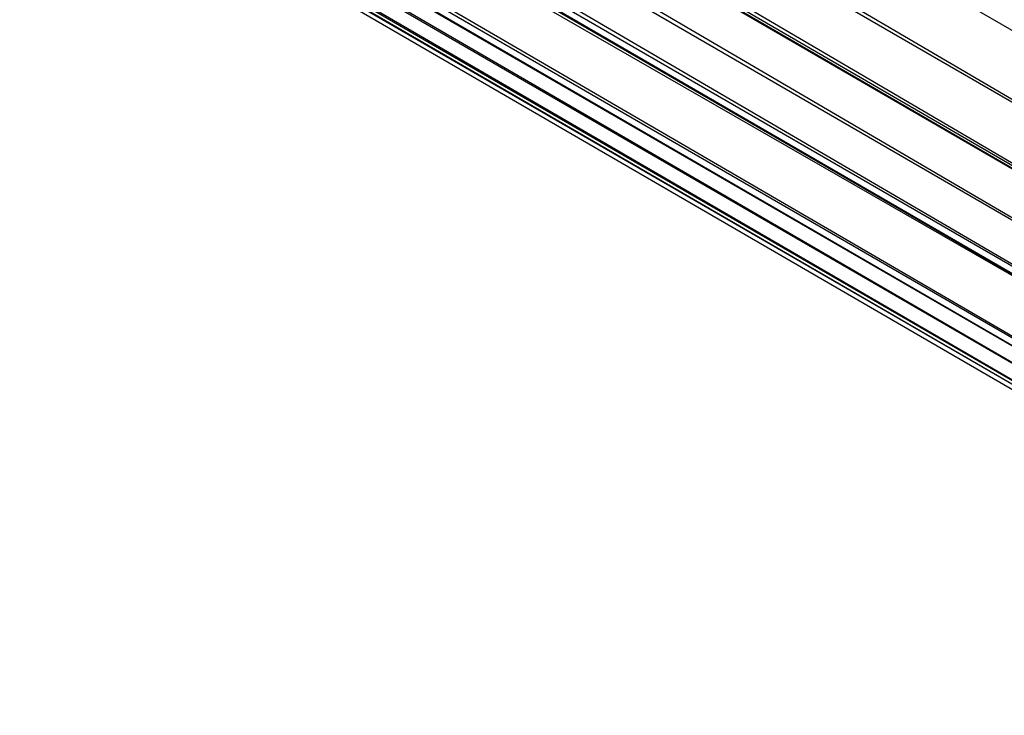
# Paper-space layout '_Isométrica' of a CAD drawing. Header units: millimetres. Extents: x -944 to 849, y -1018 to 47.
# Tile 18 of 35: x 464 to 491, y -328 to -309. Entities that reach past the tile are written whole.
import ezdxf

# ---------------------------------------------------------------- set-up
doc = ezdxf.new("R2010")
doc.units = ezdxf.units.MM

psp = doc.layouts.new('_Isométrica')

# ---------------------------------------------------------------- linework, layer by layer
at = {"color": 7, "linetype": 'Continuous', "lineweight": 25}
for p, q in [((279.06, -191.04), (501.085, -319.655)), ((279.06, -191.04), (501.503, -321.158)), ((279.425, -192.509), (501.503, -321.158)), ((279.425, -192.509), (501.593, -321.418)), ((279.554, -192.913), (501.593, -321.418)), ((280.014, -194.079), (501.593, -321.418)), ((280.014, -194.079), (502.753, -323.828)), ((280.701, -195.314), (502.753, -323.828)), ((280.701, -195.314), (502.976, -324.176)), ((280.968, -195.701), (502.976, -324.176)), ((280.968, -195.701), (503.588, -325.006)), ((281.609, -196.487), (503.588, -325.006)), ((281.609, -196.487), (504.54, -326.036)), ((282.592, -197.405), (504.54, -326.036)), ((282.592, -197.405), (504.868, -326.33)), ((282.927, -197.659), (504.868, -326.33)), ((283.646, -198.143), (504.868, -326.33)), ((283.646, -198.143), (506.717, -327.554)), ((309.346, -207.318), (501.085, -319.655)), ((467.717, -295.167), (500.504, -314.138)), ((466.4, -296.343), (500.578, -316.146)), ((466.637, -296.206), (500.578, -316.146)), ((464.691, -297.163), (500.797, -318.09)), ((464.754, -297.151), (500.797, -318.09)), ((464.846, -297.135), (500.783, -317.998)), ((465.142, -297.07), (500.783, -317.998))]:
    psp.add_line(p, q, dxfattribs=at)

doc.saveas('drawing.dxf')
